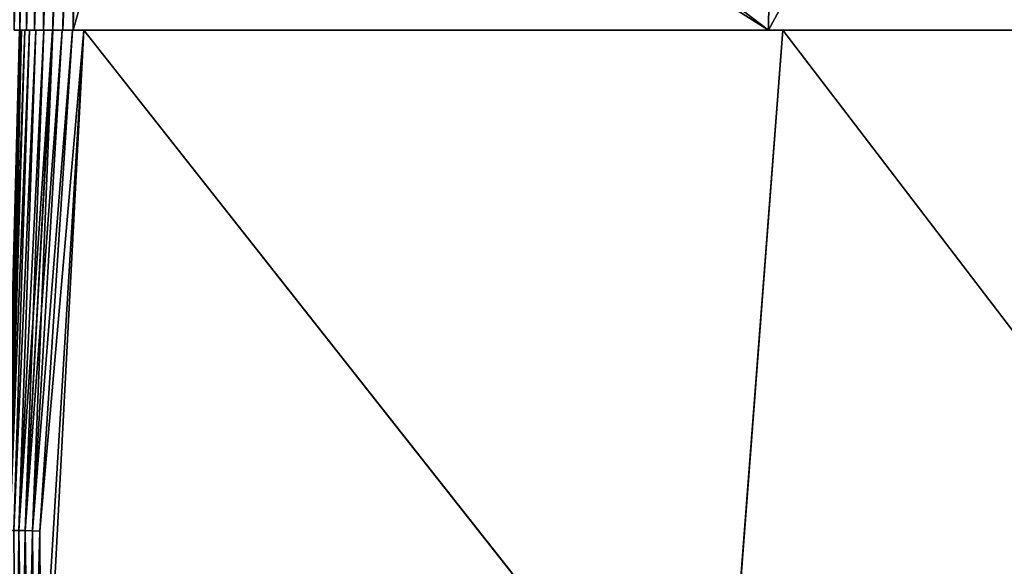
# Model space of a CAD drawing. Header units: millimetres. Extents: x -7.8 to 13, y -12 to 1.5.
# Tile 68 of 102: x 0 to 3, y -1.6 to 0. Entities that reach past the tile are written whole.
import ezdxf

# ---------------------------------------------------------------- set-up
doc = ezdxf.new("R2010")
doc.units = ezdxf.units.MM
doc.header["$LTSCALE"] = 65.185185
for name, color, linetype in [('10', 7, 'CONTINUOUS'), ('11', 7, 'CONTINUOUS'), ('12', 7, 'CONTINUOUS'), ('156', 7, 'CONTINUOUS'), ('17', 7, 'CONTINUOUS'), ('18', 7, 'CONTINUOUS'), ('19', 7, 'CONTINUOUS'), ('20', 7, 'CONTINUOUS'), ('201', 7, 'CONTINUOUS'), ('21', 7, 'CONTINUOUS'), ('23', 7, 'CONTINUOUS'), ('24', 7, 'CONTINUOUS'), ('25', 7, 'CONTINUOUS')]:
    doc.layers.add(name, color=color, linetype=linetype)

msp = doc.modelspace()

# ---------------------------------------------------------------- linework, layer by layer
at = {"layer": '10', "linetype": 'Continuous'}
for points in [[(0.0472, -2.115, -2.9647), (0.032, -2.115, -2.9523), (0.0372, -1.4982, -2.9648), (0.0472, -2.115, -2.9647)], [(0.0562, -1.4986, -2.9768), (0.0472, -2.115, -2.9647), (0.0372, -1.4982, -2.9648), (0.0562, -1.4986, -2.9768)], [(0.0644, -2.115, -2.9739), (0.0472, -2.115, -2.9647), (0.0562, -1.4986, -2.9768), (0.0644, -2.115, -2.9739)], [(0.0775, -1.4992, -2.9843), (0.0644, -2.115, -2.9739), (0.0562, -1.4986, -2.9768), (0.0775, -1.4992, -2.9843)], [(0.0832, -2.115, -2.9796), (0.0644, -2.115, -2.9739), (0.0775, -1.4992, -2.9843), (0.0832, -2.115, -2.9796)], [(0.1, -1.5, -2.9869), (0.0832, -2.115, -2.9796), (0.0775, -1.4992, -2.9843), (0.1, -1.5, -2.9869)], [(0.1027, -2.1149, -2.9815), (0.0832, -2.115, -2.9796), (0.1, -1.5, -2.9869), (0.1027, -2.1149, -2.9815)]]:
    msp.add_3dface(points, dxfattribs=at)
at = {"layer": '11', "linetype": 'Continuous'}
for points in [[(0.0025, -1.4989, -2.909), (0, -1.5, -2.887), (0.0396, 0, -2.8195), (0.0025, -1.4989, -2.909)], [(0.0396, 0, -2.8195), (0, -1.5, -2.887), (0.0393, 0, -2.8085), (0.0396, 0, -2.8195)], [(0.0097, -1.4982, -2.93), (0.0025, -1.4989, -2.909), (0.0546, 0, -2.8831), (0.0097, -1.4982, -2.93)], [(0.0546, 0, -2.8831), (0.0025, -1.4989, -2.909), (0.0449, 0, -2.8527), (0.0546, 0, -2.8831)], [(0.0449, 0, -2.8527), (0.0025, -1.4989, -2.909), (0.0396, 0, -2.8195), (0.0449, 0, -2.8527)], [(0.0215, -1.498, -2.9489), (0.0097, -1.4982, -2.93), (0.0688, 0, -2.9106), (0.0215, -1.498, -2.9489)], [(0.0688, 0, -2.9106), (0.0097, -1.4982, -2.93), (0.0546, 0, -2.8831), (0.0688, 0, -2.9106)], [(0.0372, -1.4982, -2.9648), (0.0215, -1.498, -2.9489), (0.088, 0, -2.9358), (0.0372, -1.4982, -2.9648)], [(0.088, 0, -2.9358), (0.0215, -1.498, -2.9489), (0.0688, 0, -2.9106), (0.088, 0, -2.9358)], [(0.0562, -1.4986, -2.9768), (0.0372, -1.4982, -2.9648), (0.1379, 0, -2.9759), (0.0562, -1.4986, -2.9768)], [(0.1379, 0, -2.9759), (0.0372, -1.4982, -2.9648), (0.1116, 0, -2.9581), (0.1379, 0, -2.9759)], [(0.1116, 0, -2.9581), (0.0372, -1.4982, -2.9648), (0.088, 0, -2.9358), (0.1116, 0, -2.9581)], [(0.0775, -1.4992, -2.9843), (0.0562, -1.4986, -2.9768), (0.1664, 0, -2.9885), (0.0775, -1.4992, -2.9843)], [(0.1664, 0, -2.9885), (0.0562, -1.4986, -2.9768), (0.1379, 0, -2.9759), (0.1664, 0, -2.9885)], [(0.1, -1.5, -2.9869), (0.0775, -1.4992, -2.9843), (0.1974, 0, -2.9965), (0.1, -1.5, -2.9869)], [(0.1974, 0, -2.9965), (0.0775, -1.4992, -2.9843), (0.1664, 0, -2.9885), (0.1974, 0, -2.9965)], [(0.2312, 0, -3), (0.1, -1.5, -2.9869), (0.1974, 0, -2.9965), (0.2312, 0, -3)]]:
    msp.add_3dface(points, dxfattribs=at)
at = {"layer": '12', "linetype": 'Continuous'}
msp.add_3dface([(0.0396, 0, -2.8195), (0.0393, 0, -2.8085), (0.0226, 0, -2.7923), (0.0396, 0, -2.8195)], dxfattribs=at)
at = {"layer": '156', "linetype": 'Continuous'}
for points in [[(0.1027, -2.1149, -2.9815), (0.1, -1.5, -2.9869), (0.2312, 0, -3), (0.1027, -2.1149, -2.9815)], [(0.104, -2.4199, -2.9789), (0.1027, -2.1149, -2.9815), (0.2312, 0, -3), (0.104, -2.4199, -2.9789)], [(0.104, -2.4199, -2.9789), (0.2312, 0, -3), (2.141, -2.4199, -2.9789), (0.104, -2.4199, -2.9789)], [(0.2312, 0, -3), (2.326, 0, -3), (2.141, -2.4199, -2.9789), (0.2312, 0, -3)], [(2.326, 0, -3), (4.1781, -2.4199, -2.9789), (2.141, -2.4199, -2.9789), (2.326, 0, -3)], [(2.326, 0, -3), (4.4208, 0, -3), (4.1781, -2.4199, -2.9789), (2.326, 0, -3)]]:
    msp.add_3dface(points, dxfattribs=at)
at = {"layer": '17', "color": 150, "linetype": 'Continuous', "true_color": 0x0080ff}
for points in [[(0.0396, 0, -2.8195), (0.0226, 0, -2.7923), (0.0496, 1.3048, -2.7772), (0.0396, 0, -2.8195)], [(0.0496, 1.3048, -2.7772), (0.0226, 0, -2.7923), (0.0348, 1.3045, -2.7457), (0.0496, 1.3048, -2.7772)], [(0.0696, 1.3049, -2.8058), (0.0396, 0, -2.8195), (0.0496, 1.3048, -2.7772), (0.0696, 1.3049, -2.8058)], [(0.0396, 0, -2.8195), (0.0696, 1.3049, -2.8058), (0.0603, 0, -2.843), (0.0396, 0, -2.8195)], [(0.0696, 1.3049, -2.8058), (0.0942, 1.3049, -2.8304), (0.0603, 0, -2.843), (0.0696, 1.3049, -2.8058)], [(0.0603, 0, -2.843), (0.0942, 1.3049, -2.8304), (0.0837, 0, -2.8627), (0.0603, 0, -2.843)], [(0.0942, 1.3049, -2.8304), (0.1228, 1.3048, -2.8504), (0.0837, 0, -2.8627), (0.0942, 1.3049, -2.8304)], [(0.0837, 0, -2.8627), (0.1228, 1.3048, -2.8504), (0.1103, 0, -2.8787), (0.0837, 0, -2.8627)], [(0.1228, 1.3048, -2.8504), (0.1543, 1.3045, -2.8652), (0.1103, 0, -2.8787), (0.1228, 1.3048, -2.8504)], [(0.1103, 0, -2.8787), (0.1543, 1.3045, -2.8652), (0.1389, 0, -2.8905), (0.1103, 0, -2.8787)], [(0.1543, 1.3045, -2.8652), (0.188, 1.304, -2.8742), (0.1389, 0, -2.8905), (0.1543, 1.3045, -2.8652)], [(0.1389, 0, -2.8905), (0.188, 1.304, -2.8742), (0.1687, 0, -2.8975), (0.1389, 0, -2.8905)], [(0.188, 1.304, -2.8742), (0.2227, 1.3035, -2.8772), (0.1687, 0, -2.8975), (0.188, 1.304, -2.8742)], [(0.2227, 1.3035, -2.8772), (0.2, 0, -2.9), (0.1687, 0, -2.8975), (0.2227, 1.3035, -2.8772)]]:
    msp.add_3dface(points, dxfattribs=at)
at = {"layer": '18', "linetype": 'Continuous'}
for points in [[(0.0449, 0, -2.8527), (0.0396, 0, -2.8195), (0.0603, 0, -2.843), (0.0449, 0, -2.8527)], [(0.0447, 0, 2.8526), (0.0544, 0, 2.8829), (0.0396, 0, 2.8195), (0.0447, 0, 2.8526)], [(0.0396, 0, 2.8195), (0.0544, 0, 2.8829), (0.0603, 0, 2.843), (0.0396, 0, 2.8195)], [(0.0546, 0, -2.8831), (0.0449, 0, -2.8527), (0.0603, 0, -2.843), (0.0546, 0, -2.8831)], [(0.0544, 0, 2.8829), (0.0686, 0, 2.9104), (0.0603, 0, 2.843), (0.0544, 0, 2.8829)], [(0.0688, 0, -2.9106), (0.0546, 0, -2.8831), (0.0603, 0, -2.843), (0.0688, 0, -2.9106)], [(0.0688, 0, -2.9106), (0.0603, 0, -2.843), (0.0837, 0, -2.8627), (0.0688, 0, -2.9106)], [(0.0603, 0, 2.843), (0.0686, 0, 2.9104), (0.0837, 0, 2.8627), (0.0603, 0, 2.843)], [(0.0686, 0, 2.9104), (0.0881, 0, 2.9358), (0.0837, 0, 2.8627), (0.0686, 0, 2.9104)], [(0.088, 0, -2.9358), (0.0688, 0, -2.9106), (0.0837, 0, -2.8627), (0.088, 0, -2.9358)], [(0.088, 0, -2.9358), (0.0837, 0, -2.8627), (0.1103, 0, -2.8787), (0.088, 0, -2.9358)], [(0.0837, 0, 2.8627), (0.0881, 0, 2.9358), (0.1103, 0, 2.8787), (0.0837, 0, 2.8627)], [(0.1116, 0, -2.9581), (0.088, 0, -2.9358), (0.1103, 0, -2.8787), (0.1116, 0, -2.9581)], [(0.0881, 0, 2.9358), (0.112, 0, 2.9583), (0.1103, 0, 2.8787), (0.0881, 0, 2.9358)], [(0.1116, 0, -2.9581), (0.1103, 0, -2.8787), (0.1389, 0, -2.8905), (0.1116, 0, -2.9581)], [(0.112, 0, 2.9583), (0.1385, 0, 2.9763), (0.1103, 0, 2.8787), (0.112, 0, 2.9583)], [(0.1103, 0, 2.8787), (0.1385, 0, 2.9763), (0.1389, 0, 2.8905), (0.1103, 0, 2.8787)], [(0.1379, 0, -2.9759), (0.1116, 0, -2.9581), (0.1389, 0, -2.8905), (0.1379, 0, -2.9759)], [(0.1664, 0, -2.9885), (0.1379, 0, -2.9759), (0.1389, 0, -2.8905), (0.1664, 0, -2.9885)], [(0.1385, 0, 2.9763), (0.1669, 0, 2.9889), (0.1389, 0, 2.8905), (0.1385, 0, 2.9763)], [(0.1664, 0, -2.9885), (0.1389, 0, -2.8905), (0.1687, 0, -2.8975), (0.1664, 0, -2.9885)], [(0.1389, 0, 2.8905), (0.1669, 0, 2.9889), (0.1687, 0, 2.8975), (0.1389, 0, 2.8905)], [(0.1974, 0, -2.9965), (0.1664, 0, -2.9885), (0.1687, 0, -2.8975), (0.1974, 0, -2.9965)], [(0.1669, 0, 2.9889), (0.1978, 0, 2.9968), (0.1687, 0, 2.8975), (0.1669, 0, 2.9889)], [(0.2, 0, -2.9), (0.1974, 0, -2.9965), (0.1687, 0, -2.8975), (0.2, 0, -2.9)], [(0.1687, 0, 2.8975), (0.1978, 0, 2.9968), (0.2, 0, 2.9), (0.1687, 0, 2.8975)], [(0.2312, 0, -3), (0.1974, 0, -2.9965), (0.2, 0, -2.9), (0.2312, 0, -3)], [(0.1978, 0, 2.9968), (0.2312, 0, 3), (0.2, 0, 2.9), (0.1978, 0, 2.9968)], [(0.2312, 0, -3), (0.2, 0, -2.9), (2.2833, 0, -2.9), (0.2312, 0, -3)], [(0.2, 0, 2.9), (0.2312, 0, 3), (2.2833, 0, 2.9), (0.2, 0, 2.9)], [(0.2312, 0, -3), (2.2833, 0, -2.9), (2.326, 0, -3), (0.2312, 0, -3)], [(0.2312, 0, 3), (2.326, 0, 3), (2.2833, 0, 2.9), (0.2312, 0, 3)], [(2.2833, 0, 2.9), (2.326, 0, 3), (4.3667, 0, 2.9), (2.2833, 0, 2.9)], [(2.2833, 0, -2.9), (4.3667, 0, -2.9), (2.326, 0, -3), (2.2833, 0, -2.9)], [(2.326, 0, 3), (4.4208, 0, 3), (4.3667, 0, 2.9), (2.326, 0, 3)], [(2.326, 0, -3), (4.3667, 0, -2.9), (4.4208, 0, -3), (2.326, 0, -3)]]:
    msp.add_3dface(points, dxfattribs=at)
at = {"layer": '19', "color": 150, "linetype": 'Continuous', "true_color": 0x0080ff}
for points in [[(0.2, 0, 2.9), (2.2833, 0, 2.9), (0.2227, 1.3035, 2.8772), (0.2, 0, 2.9)], [(0.2227, 1.3035, 2.8772), (2.2833, 0, 2.9), (2.2985, 1.3035, 2.8772), (0.2227, 1.3035, 2.8772)], [(2.2833, 0, 2.9), (4.3667, 0, 2.9), (2.2985, 1.3035, 2.8772), (2.2833, 0, 2.9)], [(2.2985, 1.3035, 2.8772), (4.3667, 0, 2.9), (2.6427, 1.3035, 2.8772), (2.2985, 1.3035, 2.8772)], [(2.6427, 1.3035, 2.8772), (4.3667, 0, 2.9), (4.3742, 1.3035, 2.8772), (2.6427, 1.3035, 2.8772)]]:
    msp.add_3dface(points, dxfattribs=at)
at = {"layer": '20', "color": 150, "linetype": 'Continuous', "true_color": 0x0080ff}
for points in [[(0.0226, 0, 2.7923), (0.0396, 0, 2.8195), (0.0496, 1.3048, 2.7772), (0.0226, 0, 2.7923)], [(0.0348, 1.3045, 2.7457), (0.0226, 0, 2.7923), (0.0496, 1.3048, 2.7772), (0.0348, 1.3045, 2.7457)], [(0.0396, 0, 2.8195), (0.0603, 0, 2.843), (0.0696, 1.3049, 2.8058), (0.0396, 0, 2.8195)], [(0.0496, 1.3048, 2.7772), (0.0396, 0, 2.8195), (0.0696, 1.3049, 2.8058), (0.0496, 1.3048, 2.7772)], [(0.0603, 0, 2.843), (0.0837, 0, 2.8627), (0.0942, 1.3049, 2.8304), (0.0603, 0, 2.843)], [(0.0696, 1.3049, 2.8058), (0.0603, 0, 2.843), (0.0942, 1.3049, 2.8304), (0.0696, 1.3049, 2.8058)], [(0.0942, 1.3049, 2.8304), (0.0837, 0, 2.8627), (0.1228, 1.3048, 2.8504), (0.0942, 1.3049, 2.8304)], [(0.0837, 0, 2.8627), (0.1103, 0, 2.8787), (0.1228, 1.3048, 2.8504), (0.0837, 0, 2.8627)], [(0.1228, 1.3048, 2.8504), (0.1103, 0, 2.8787), (0.1543, 1.3045, 2.8652), (0.1228, 1.3048, 2.8504)], [(0.1103, 0, 2.8787), (0.1389, 0, 2.8905), (0.1543, 1.3045, 2.8652), (0.1103, 0, 2.8787)], [(0.1543, 1.3045, 2.8652), (0.1389, 0, 2.8905), (0.188, 1.304, 2.8742), (0.1543, 1.3045, 2.8652)], [(0.1389, 0, 2.8905), (0.1687, 0, 2.8975), (0.188, 1.304, 2.8742), (0.1389, 0, 2.8905)], [(0.1687, 0, 2.8975), (0.2, 0, 2.9), (0.188, 1.304, 2.8742), (0.1687, 0, 2.8975)], [(0.2, 0, 2.9), (0.2227, 1.3035, 2.8772), (0.188, 1.304, 2.8742), (0.2, 0, 2.9)]]:
    msp.add_3dface(points, dxfattribs=at)
at = {"layer": '201', "color": 150, "linetype": 'Continuous', "true_color": 0x0080ff}
for points in [[(0.2, 0, -2.9), (0.2227, 1.3035, -2.8772), (0.5676, 1.3035, -2.8772), (0.2, 0, -2.9)], [(2.2833, 0, -2.9), (0.2, 0, -2.9), (0.5676, 1.3035, -2.8772), (2.2833, 0, -2.9)], [(2.2985, 1.3035, -2.8772), (2.2833, 0, -2.9), (0.5676, 1.3035, -2.8772), (2.2985, 1.3035, -2.8772)], [(4.3667, 0, -2.9), (2.2833, 0, -2.9), (2.99, 1.3035, -2.8772), (4.3667, 0, -2.9)], [(2.99, 1.3035, -2.8772), (2.2833, 0, -2.9), (2.2985, 1.3035, -2.8772), (2.99, 1.3035, -2.8772)], [(4.3742, 1.3035, -2.8772), (4.3667, 0, -2.9), (2.99, 1.3035, -2.8772), (4.3742, 1.3035, -2.8772)]]:
    msp.add_3dface(points, dxfattribs=at)
at = {"layer": '21', "color": 150, "linetype": 'Continuous', "true_color": 0x0080ff}
msp.add_3dface([(0.0396, 0, 2.8195), (0.0226, 0, 2.7923), (0.0393, 0, 2.8085), (0.0396, 0, 2.8195)], dxfattribs=at)
at = {"layer": '23', "linetype": 'Continuous'}
for points in [[(0.0447, 0, 2.8526), (0.0396, 0, 2.8195), (0.0025, -1.4989, 2.9091), (0.0447, 0, 2.8526)], [(0.0098, -1.4982, 2.9301), (0.0447, 0, 2.8526), (0.0025, -1.4989, 2.9091), (0.0098, -1.4982, 2.9301)], [(0.0396, 0, 2.8195), (0.0393, 0, 2.8085), (0.0025, -1.4989, 2.9091), (0.0396, 0, 2.8195)], [(0.0686, 0, 2.9104), (0.0544, 0, 2.8829), (0.0098, -1.4982, 2.9301), (0.0686, 0, 2.9104)], [(0.0215, -1.498, 2.9489), (0.0686, 0, 2.9104), (0.0098, -1.4982, 2.9301), (0.0215, -1.498, 2.9489)], [(0.0544, 0, 2.8829), (0.0447, 0, 2.8526), (0.0098, -1.4982, 2.9301), (0.0544, 0, 2.8829)], [(0.0881, 0, 2.9358), (0.0686, 0, 2.9104), (0.0215, -1.498, 2.9489), (0.0881, 0, 2.9358)], [(0.0372, -1.4982, 2.9648), (0.0881, 0, 2.9358), (0.0215, -1.498, 2.9489), (0.0372, -1.4982, 2.9648)], [(0.112, 0, 2.9583), (0.0881, 0, 2.9358), (0.0372, -1.4982, 2.9648), (0.112, 0, 2.9583)], [(0.0561, -1.4986, 2.9768), (0.112, 0, 2.9583), (0.0372, -1.4982, 2.9648), (0.0561, -1.4986, 2.9768)], [(0.1385, 0, 2.9763), (0.112, 0, 2.9583), (0.0561, -1.4986, 2.9768), (0.1385, 0, 2.9763)], [(0.0774, -1.4992, 2.9843), (0.1385, 0, 2.9763), (0.0561, -1.4986, 2.9768), (0.0774, -1.4992, 2.9843)], [(0.1978, 0, 2.9968), (0.1669, 0, 2.9889), (0.0774, -1.4992, 2.9843), (0.1978, 0, 2.9968)], [(0.1, -1.5, 2.9869), (0.1978, 0, 2.9968), (0.0774, -1.4992, 2.9843), (0.1, -1.5, 2.9869)], [(0.1669, 0, 2.9889), (0.1385, 0, 2.9763), (0.0774, -1.4992, 2.9843), (0.1669, 0, 2.9889)], [(0.2312, 0, 3), (0.1978, 0, 2.9968), (0.1, -1.5, 2.9869), (0.2312, 0, 3)]]:
    msp.add_3dface(points, dxfattribs=at)
at = {"layer": '24', "linetype": 'Continuous'}
for points in [[(0.2312, 0, 3), (0.1, -1.5, 2.9869), (0.104, -2.4199, 2.9789), (0.2312, 0, 3)], [(0.2312, 0, 3), (0.104, -2.4199, 2.9789), (2.1411, -2.4199, 2.9789), (0.2312, 0, 3)], [(2.326, 0, 3), (0.2312, 0, 3), (2.1411, -2.4199, 2.9789), (2.326, 0, 3)], [(2.326, 0, 3), (2.1411, -2.4199, 2.9789), (4.1781, -2.4199, 2.9789), (2.326, 0, 3)], [(4.4208, 0, 3), (2.326, 0, 3), (4.1781, -2.4199, 2.9789), (4.4208, 0, 3)]]:
    msp.add_3dface(points, dxfattribs=at)
at = {"layer": '25', "linetype": 'Continuous'}
for points in [[(0.0372, -1.4982, 2.9648), (0.0215, -1.498, 2.9489), (0.0399, -3.9178, 2.9366), (0.0372, -1.4982, 2.9648)], [(0.0399, -3.9178, 2.9366), (0.0215, -1.498, 2.9489), (0.0274, -3.9178, 2.9214), (0.0399, -3.9178, 2.9366)], [(0.0561, -1.4986, 2.9768), (0.0372, -1.4982, 2.9648), (0.055, -3.9179, 2.949), (0.0561, -1.4986, 2.9768)], [(0.055, -3.9179, 2.949), (0.0372, -1.4982, 2.9648), (0.0399, -3.9178, 2.9366), (0.055, -3.9179, 2.949)], [(0.0723, -3.9179, 2.9582), (0.0561, -1.4986, 2.9768), (0.055, -3.9179, 2.949), (0.0723, -3.9179, 2.9582)], [(0.0774, -1.4992, 2.9843), (0.0561, -1.4986, 2.9768), (0.0723, -3.9179, 2.9582), (0.0774, -1.4992, 2.9843)], [(0.091, -3.9179, 2.9639), (0.0774, -1.4992, 2.9843), (0.0723, -3.9179, 2.9582), (0.091, -3.9179, 2.9639)], [(0.1, -1.5, 2.9869), (0.0774, -1.4992, 2.9843), (0.091, -3.9179, 2.9639), (0.1, -1.5, 2.9869)], [(0.1, -1.5, 2.9869), (0.091, -3.9179, 2.9639), (0.104, -2.4199, 2.9789), (0.1, -1.5, 2.9869)]]:
    msp.add_3dface(points, dxfattribs=at)

doc.saveas('drawing.dxf')
